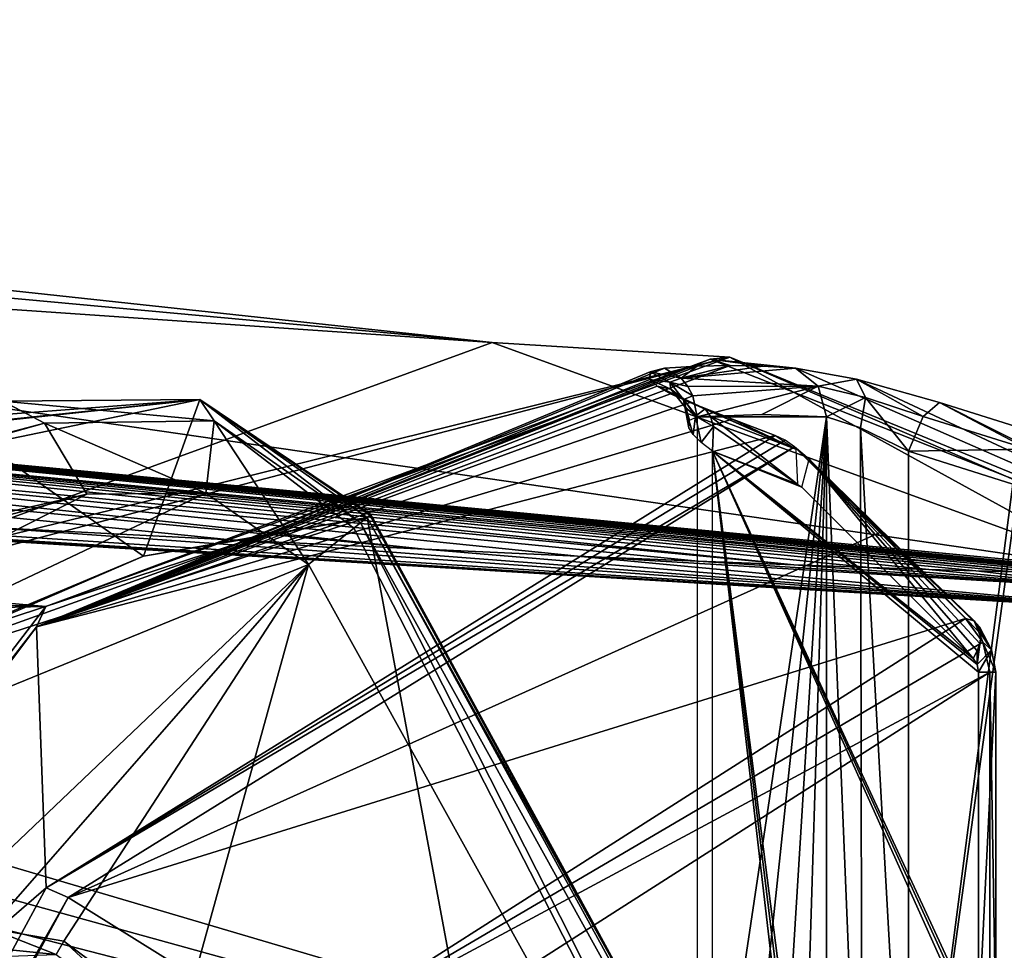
# Model space of a CAD drawing. Header units: millimetres. Extents: x -4274 to 4951, y -4805 to 4805.
# Tile 224 of 225: x 2897 to 3635, y 2198 to 2897. Entities that reach past the tile are written whole.
import ezdxf

# ---------------------------------------------------------------- set-up
doc = ezdxf.new("R2010")
doc.units = ezdxf.units.MM
doc.header["$LTSCALE"] = 41.718519
for name, color, linetype in [('1006', 7, 'CONTINUOUS'), ('1008', 7, 'CONTINUOUS'), ('37', 7, 'CONTINUOUS'), ('40', 7, 'CONTINUOUS'), ('502', 7, 'CONTINUOUS'), ('57', 7, 'CONTINUOUS'), ('60', 7, 'CONTINUOUS'), ('606', 7, 'CONTINUOUS'), ('62', 7, 'CONTINUOUS'), ('63', 7, 'CONTINUOUS'), ('638', 7, 'CONTINUOUS'), ('639', 7, 'CONTINUOUS'), ('64', 7, 'CONTINUOUS'), ('644', 7, 'CONTINUOUS'), ('680', 7, 'CONTINUOUS'), ('70', 7, 'CONTINUOUS'), ('727', 7, 'CONTINUOUS'), ('728', 7, 'CONTINUOUS'), ('730', 7, 'CONTINUOUS'), ('74', 7, 'CONTINUOUS'), ('787', 7, 'CONTINUOUS'), ('796', 7, 'CONTINUOUS'), ('804', 7, 'CONTINUOUS'), ('822', 7, 'CONTINUOUS'), ('856', 7, 'CONTINUOUS'), ('877', 7, 'CONTINUOUS'), ('900', 7, 'CONTINUOUS'), ('91', 7, 'CONTINUOUS'), ('941', 7, 'CONTINUOUS'), ('943', 7, 'CONTINUOUS'), ('976', 7, 'CONTINUOUS'), ('985', 7, 'CONTINUOUS')]:
    doc.layers.add(name, color=color, linetype=linetype)

msp = doc.modelspace()

# ---------------------------------------------------------------- linework, layer by layer
at = {"layer": '1006', "linetype": 'Continuous'}
for points in [[(3477.89, 2576.2, 652.21), (3542.07, 2511.85, 706.37), (3612.69, 2445.61, 750.67), (3477.89, 2576.2, 652.21)], [(3489.05, 2566.89, 627.82), (3477.89, 2576.2, 652.21), (3616.71, 2441.08, 740.45), (3489.05, 2566.89, 627.82)], [(3616.71, 2441.08, 740.45), (3477.89, 2576.2, 652.21), (3612.69, 2445.61, 750.67), (3616.71, 2441.08, 740.45)], [(3483.58, 2545.97, 609.43), (3489.05, 2566.89, 627.82), (3612.15, 2417.18, 717.31), (3483.58, 2545.97, 609.43)], [(3612.15, 2417.18, 717.31), (3489.05, 2566.89, 627.82), (3615.14, 2423.02, 720.76), (3612.15, 2417.18, 717.31)], [(3615.14, 2423.02, 720.76), (3489.05, 2566.89, 627.82), (3617.1, 2428.62, 725.18), (3615.14, 2423.02, 720.76)], [(3617.1, 2428.62, 725.18), (3489.05, 2566.89, 627.82), (3617.94, 2435.48, 732.34), (3617.1, 2428.62, 725.18)], [(3617.94, 2435.48, 732.34), (3489.05, 2566.89, 627.82), (3616.71, 2441.08, 740.45), (3617.94, 2435.48, 732.34)], [(3542.07, 2511.85, 706.37), (3606.21, 2447.37, 760.51), (3612.69, 2445.61, 750.67), (3542.07, 2511.85, 706.37)]]:
    msp.add_3dface(points, dxfattribs=at)
at = {"layer": '1008', "linetype": 'Continuous'}
for points in [[(3477.89, 2576.2, 652.21), (2932.98, 2237.91, 1596.02), (3542.07, 2511.85, 706.37), (3477.89, 2576.2, 652.21)], [(3542.07, 2511.85, 706.37), (2932.98, 2237.91, 1596.02), (3606.21, 2447.37, 760.51), (3542.07, 2511.85, 706.37)], [(3606.21, 2447.37, 760.51), (2932.98, 2237.91, 1596.02), (3107.57, 2128.97, 1624.19), (3606.21, 2447.37, 760.51)], [(2932.98, 2237.91, 1596.02), (2514.04, 1463.24, 2321.64), (3107.57, 2128.97, 1624.19), (2932.98, 2237.91, 1596.02)]]:
    msp.add_3dface(points, dxfattribs=at)
at = {"layer": '37', "linetype": 'Continuous'}
msp.add_3dface([(3402.33, 1277.56, -11095.23), (2736.11, -2392.06, -11095.23), (2736.11, 2392.06, -11095.23), (3402.33, 1277.56, -11095.23)], dxfattribs=at)
at = {"layer": '40', "linetype": 'Continuous'}
for points in [[(3402.33, 1277.56, -11095.23), (2736.11, 2392.06, -11095.23), (3402.36, 1277.57, -10993.63), (3402.33, 1277.56, -11095.23)], [(2736.11, 2392.06, -11095.23), (2736.11, 2392.06, -10993.63), (3402.36, 1277.57, -10993.63), (2736.11, 2392.06, -11095.23)]]:
    msp.add_3dface(points, dxfattribs=at)
at = {"layer": '502', "linetype": 'Continuous'}
for points in [[(3453.54, 2600.55, 404.62), (3405, 2598.74, 488.69), (3502.07, 2598.74, 320.55), (3453.54, 2600.55, 404.62)], [(3405, 1948.46, 488.69), (3433.51, 1950.46, 439.32), (3502.07, 2598.74, 320.55), (3405, 1948.46, 488.69)], [(3405, 2598.74, 488.69), (3405, 1948.46, 488.69), (3502.07, 2598.74, 320.55), (3405, 2598.74, 488.69)], [(3433.51, 1950.46, 439.32), (3462.03, 1950.8, 389.91), (3502.07, 2598.74, 320.55), (3433.51, 1950.46, 439.32)], [(3462.03, 1950.8, 389.91), (3482.06, 1950.04, 355.22), (3502.07, 2598.74, 320.55), (3462.03, 1950.8, 389.91)], [(3482.06, 1950.04, 355.22), (3502.07, 1948.46, 320.55), (3502.07, 2598.74, 320.55), (3482.06, 1950.04, 355.22)]]:
    msp.add_3dface(points, dxfattribs=at)
at = {"layer": '57', "linetype": 'Continuous'}
for points in [[(2726.7, 2579.8, -9914.8), (2722.1, 2578.37, -9914.13), (3031.74, 2611.8, -9402.14), (2726.7, 2579.8, -9914.8)], [(2722.1, 2578.37, -9914.13), (2803.15, 2594.13, -9635.45), (3031.74, 2611.8, -9402.14), (2722.1, 2578.37, -9914.13)], [(2726.7, 2579.8, -9914.8), (3031.74, 2611.8, -9402.14), (2869.84, 2578.11, -9954.17), (2726.7, 2579.8, -9914.8)], [(2803.15, 2594.13, -9635.45), (2883.86, 2610.5, -9354.75), (3031.74, 2611.8, -9402.14), (2803.15, 2594.13, -9635.45)], [(2869.84, 2578.11, -9954.17), (3031.74, 2611.8, -9402.14), (2989.56, 2493.98, -9979.87), (2869.84, 2578.11, -9954.17)], [(3031.74, 2611.8, -9402.14), (3157.33, 2523.23, -9425.82), (2989.56, 2493.98, -9979.87), (3031.74, 2611.8, -9402.14)], [(2989.56, 2493.98, -9979.87), (3157.33, 2523.23, -9425.82), (3073.39, 2508.2, -9704.77), (2989.56, 2493.98, -9979.87)]]:
    msp.add_3dface(points, dxfattribs=at)
at = {"layer": '60', "linetype": 'Continuous'}
for points in [[(3031.74, 2611.8, -9402.14), (2883.86, 2610.5, -9354.75), (3042.45, 2595.64, -9339.51), (3031.74, 2611.8, -9402.14)], [(2883.86, 2610.5, -9354.75), (2915.16, 2594.05, -9295.45), (3042.45, 2595.64, -9339.51), (2883.86, 2610.5, -9354.75)], [(3157.33, 2523.23, -9425.82), (3031.74, 2611.8, -9402.14), (3159.36, 2524.85, -9412.77), (3157.33, 2523.23, -9425.82)], [(3031.74, 2611.8, -9402.14), (3160.03, 2525.39, -9399.52), (3159.36, 2524.85, -9412.77), (3031.74, 2611.8, -9402.14)], [(3160.03, 2525.39, -9399.52), (3031.74, 2611.8, -9402.14), (3152.29, 2519.2, -9355.75), (3160.03, 2525.39, -9399.52)], [(3152.29, 2519.2, -9355.75), (3031.74, 2611.8, -9402.14), (3042.45, 2595.64, -9339.51), (3152.29, 2519.2, -9355.75)], [(2915.16, 2594.05, -9295.45), (3036.17, 2541.45, -9295.34), (3042.45, 2595.64, -9339.51), (2915.16, 2594.05, -9295.45)], [(2946.93, 2540.75, -9265.17), (3036.17, 2541.45, -9295.34), (2915.16, 2594.05, -9295.45), (2946.93, 2540.75, -9265.17)], [(3036.17, 2541.45, -9295.34), (3113.16, 2487.93, -9306.83), (3042.45, 2595.64, -9339.51), (3036.17, 2541.45, -9295.34)], [(3113.16, 2487.93, -9306.83), (3147.3, 2515.21, -9344.32), (3042.45, 2595.64, -9339.51), (3113.16, 2487.93, -9306.83)], [(3147.3, 2515.21, -9344.32), (3152.29, 2519.2, -9355.75), (3042.45, 2595.64, -9339.51), (3147.3, 2515.21, -9344.32)]]:
    msp.add_3dface(points, dxfattribs=at)
at = {"layer": '606', "linetype": 'Continuous'}
for points in [[(3502.07, 2598.74, 320.55), (3502.07, 1948.46, 320.55), (3528.68, 1945.87, 298.22), (3502.07, 2598.74, 320.55)], [(3502.07, 2598.74, 320.55), (3528.68, 1945.87, 298.22), (3527.52, 2590.54, 298.66), (3502.07, 2598.74, 320.55)], [(3528.68, 1945.87, 298.22), (3563.44, 1945.98, 298.22), (3527.52, 2590.54, 298.66), (3528.68, 1945.87, 298.22)], [(3527.52, 2590.54, 298.66), (3563.44, 1945.98, 298.22), (3563.44, 2572.87, 298.22), (3527.52, 2590.54, 298.66)]]:
    msp.add_3dface(points, dxfattribs=at)
at = {"layer": '62', "linetype": 'Continuous'}
for points in [[(1639.68, 2190.89, -8846.22), (1732.37, 1923.25, -8804.11), (2946.93, 2540.75, -9265.17), (1639.68, 2190.89, -8846.22)], [(2946.93, 2540.75, -9265.17), (1732.37, 1923.25, -8804.11), (3036.17, 2541.45, -9295.34), (2946.93, 2540.75, -9265.17)], [(3036.17, 2541.45, -9295.34), (1732.37, 1923.25, -8804.11), (3113.16, 2487.93, -9306.83), (3036.17, 2541.45, -9295.34)], [(1732.37, 1923.25, -8804.11), (2817.05, 2205.68, -9135.03), (3113.16, 2487.93, -9306.83), (1732.37, 1923.25, -8804.11)], [(2817.05, 2205.68, -9135.03), (2874.11, 2214.5, -9155.15), (3113.16, 2487.93, -9306.83), (2817.05, 2205.68, -9135.03)], [(2874.11, 2214.5, -9155.15), (2929.64, 2204.98, -9170.67), (3113.16, 2487.93, -9306.83), (2874.11, 2214.5, -9155.15)], [(2929.64, 2204.98, -9170.67), (3016.98, 2139.77, -9183.77), (3113.16, 2487.93, -9306.83), (2929.64, 2204.98, -9170.67)], [(3113.16, 2487.93, -9306.83), (3016.98, 2139.77, -9183.77), (3760.35, 1319.59, -9306.83), (3113.16, 2487.93, -9306.83)]]:
    msp.add_3dface(points, dxfattribs=at)
at = {"layer": '63', "linetype": 'Continuous'}
for points in [[(2883.86, 2610.5, -9354.75), (1970.64, 2344.73, -9031.58), (2915.16, 2594.05, -9295.45), (2883.86, 2610.5, -9354.75)], [(2915.16, 2594.05, -9295.45), (1970.64, 2344.73, -9031.58), (1799.87, 2280.49, -8919.1), (2915.16, 2594.05, -9295.45)], [(2946.93, 2540.75, -9265.17), (2915.16, 2594.05, -9295.45), (1799.87, 2280.49, -8919.1), (2946.93, 2540.75, -9265.17)], [(1639.68, 2190.89, -8846.22), (2946.93, 2540.75, -9265.17), (1799.87, 2280.49, -8919.1), (1639.68, 2190.89, -8846.22)]]:
    msp.add_3dface(points, dxfattribs=at)
at = {"layer": '638', "linetype": 'Continuous'}
for points in [[(3405.02, 2636.72, 433.46), (3380.41, 2635.34, 476.07), (3392.91, 2627.67, 482.96), (3405.02, 2636.72, 433.46)], [(3454.25, 2636.72, 348.19), (3429.63, 2637.18, 390.82), (3392.91, 2627.67, 482.96), (3454.25, 2636.72, 348.19)], [(3429.63, 2637.18, 390.82), (3405.02, 2636.72, 433.46), (3392.91, 2627.67, 482.96), (3429.63, 2637.18, 390.82)], [(3478.85, 2635.34, 305.57), (3454.25, 2636.72, 348.19), (3392.91, 2627.67, 482.96), (3478.85, 2635.34, 305.57)], [(3495.86, 2621.65, 315.98), (3478.85, 2635.34, 305.57), (3392.91, 2627.67, 482.96), (3495.86, 2621.65, 315.98)], [(3397.97, 2621.58, 485.62), (3495.86, 2621.65, 315.98), (3392.91, 2627.67, 482.96), (3397.97, 2621.58, 485.62)], [(3401.73, 2614.53, 487.49), (3495.86, 2621.65, 315.98), (3397.97, 2621.58, 485.62), (3401.73, 2614.53, 487.49)], [(3405, 2598.74, 488.69), (3495.86, 2621.65, 315.98), (3401.73, 2614.53, 487.49), (3405, 2598.74, 488.69)], [(3405, 2598.74, 488.69), (3453.54, 2600.55, 404.62), (3495.86, 2621.65, 315.98), (3405, 2598.74, 488.69)], [(3453.54, 2600.55, 404.62), (3502.07, 2598.74, 320.55), (3495.86, 2621.65, 315.98), (3453.54, 2600.55, 404.62)]]:
    msp.add_3dface(points, dxfattribs=at)
at = {"layer": '639', "linetype": 'Continuous'}
for points in [[(3563.44, 2572.87, 298.22), (3563.44, 1945.98, 298.22), (3641.93, 2548.14, 326.78), (3563.44, 2572.87, 298.22)], [(3641.93, 2548.14, 326.78), (3563.44, 1945.98, 298.22), (3645.93, 2545.97, 328.24), (3641.93, 2548.14, 326.78)], [(3645.93, 2545.97, 328.24), (3563.44, 1945.98, 298.22), (3803.64, 2417.18, 385.64), (3645.93, 2545.97, 328.24)], [(3803.64, 2417.18, 385.64), (3563.44, 1945.98, 298.22), (3807.17, 2412.64, 386.93), (3803.64, 2417.18, 385.64)], [(3563.44, 1945.98, 298.22), (3808.42, 2406.95, 387.38), (3807.17, 2412.64, 386.93), (3563.44, 1945.98, 298.22)], [(3808.42, 2406.95, 387.38), (3563.44, 1945.98, 298.22), (3808.42, 2141.35, 387.38), (3808.42, 2406.95, 387.38)]]:
    msp.add_3dface(points, dxfattribs=at)
at = {"layer": '64', "linetype": 'Continuous'}
for points in [[(2869.84, 2578.11, -9954.17), (2989.56, 2493.98, -9979.87), (2726.55, 2383.7, -10993.63), (2869.84, 2578.11, -9954.17)], [(2989.56, 2493.98, -9979.87), (2857.78, 2437.3, -10492.2), (2726.55, 2383.7, -10993.63), (2989.56, 2493.98, -9979.87)]]:
    msp.add_3dface(points, dxfattribs=at)
at = {"layer": '644', "linetype": 'Continuous'}
for points in [[(3653.16, 2574.3, 318.62), (3586.88, 2609.4, 265.4), (3574.62, 2599, 290.09), (3653.16, 2574.3, 318.62)], [(3665.48, 2584.65, 293.76), (3586.88, 2609.4, 265.4), (3653.16, 2574.3, 318.62), (3665.48, 2584.65, 293.76)], [(3563.44, 2572.87, 298.22), (3653.16, 2574.3, 318.62), (3574.62, 2599, 290.09), (3563.44, 2572.87, 298.22)], [(3563.44, 2572.87, 298.22), (3641.93, 2548.14, 326.78), (3653.16, 2574.3, 318.62), (3563.44, 2572.87, 298.22)]]:
    msp.add_3dface(points, dxfattribs=at)
at = {"layer": '680', "linetype": 'Continuous'}
for points in [[(3524.49, 2626.89, 266.31), (3478.85, 2635.34, 305.57), (3495.86, 2621.65, 315.98), (3524.49, 2626.89, 266.31)], [(3524.49, 2626.89, 266.31), (3495.86, 2621.65, 315.98), (3531.19, 2613.29, 287.88), (3524.49, 2626.89, 266.31)], [(3586.88, 2609.4, 265.4), (3524.49, 2626.89, 266.31), (3574.62, 2599, 290.09), (3586.88, 2609.4, 265.4)], [(3574.62, 2599, 290.09), (3524.49, 2626.89, 266.31), (3531.19, 2613.29, 287.88), (3574.62, 2599, 290.09)], [(3495.86, 2621.65, 315.98), (3502.07, 2598.74, 320.55), (3531.19, 2613.29, 287.88), (3495.86, 2621.65, 315.98)], [(3502.07, 2598.74, 320.55), (3527.52, 2590.54, 298.66), (3531.19, 2613.29, 287.88), (3502.07, 2598.74, 320.55)], [(3527.52, 2590.54, 298.66), (3563.44, 2572.87, 298.22), (3531.19, 2613.29, 287.88), (3527.52, 2590.54, 298.66)], [(3563.44, 2572.87, 298.22), (3574.62, 2599, 290.09), (3531.19, 2613.29, 287.88), (3563.44, 2572.87, 298.22)]]:
    msp.add_3dface(points, dxfattribs=at)
at = {"layer": '70', "linetype": 'Continuous'}
for points in [[(3808.13, 1334.73, -9355.77), (3160.03, 2525.39, -9399.52), (3152.29, 2519.2, -9355.75), (3808.13, 1334.73, -9355.77)], [(3157.33, 2523.23, -9425.82), (3159.36, 2524.85, -9412.77), (3808.13, 1334.73, -9355.77), (3157.33, 2523.23, -9425.82)], [(3814.21, 1336.86, -9425.82), (3157.33, 2523.23, -9425.82), (3808.13, 1334.73, -9355.77), (3814.21, 1336.86, -9425.82)], [(3159.36, 2524.85, -9412.77), (3160.03, 2525.39, -9399.52), (3808.13, 1334.73, -9355.77), (3159.36, 2524.85, -9412.77)], [(3113.16, 2487.93, -9306.83), (3760.35, 1319.59, -9306.83), (3147.3, 2515.21, -9344.32), (3113.16, 2487.93, -9306.83)], [(3760.35, 1319.59, -9306.83), (3152.29, 2519.2, -9355.75), (3147.3, 2515.21, -9344.32), (3760.35, 1319.59, -9306.83)], [(3760.35, 1319.59, -9306.83), (3808.13, 1334.73, -9355.77), (3152.29, 2519.2, -9355.75), (3760.35, 1319.59, -9306.83)]]:
    msp.add_3dface(points, dxfattribs=at)
at = {"layer": '727', "linetype": 'Continuous'}
for points in [[(3414.79, 2642.09, 382.25), (2916.16, 2456.33, 1223.98), (2909.25, 2440.97, 1257.88), (3414.79, 2642.09, 382.25)], [(3429.42, 2643.53, 334.98), (2916.16, 2456.33, 1223.98), (3414.79, 2642.09, 382.25), (3429.42, 2643.53, 334.98)], [(3918.59, 2442.41, -490.36), (3429.42, 2643.53, 334.98), (3414.79, 2642.09, 382.25), (3918.59, 2442.41, -490.36)], [(3927.86, 2428.63, -528.35), (3429.42, 2643.53, 334.98), (3918.59, 2442.41, -490.36), (3927.86, 2428.63, -528.35)], [(2916.16, 2456.33, 1223.98), (2479.08, 1886.55, 1981.02), (2909.25, 2440.97, 1257.88), (2916.16, 2456.33, 1223.98)], [(2909.25, 2440.97, 1257.88), (2479.08, 1886.55, 1981.02), (2480.67, 1868.24, 2000.2), (2909.25, 2440.97, 1257.88)]]:
    msp.add_3dface(points, dxfattribs=at)
at = {"layer": '728', "linetype": 'Continuous'}
for points in [[(3369.72, 2632.46, 505.39), (3369.47, 2626.75, 535.66), (3384.42, 2624.69, 507.57), (3369.72, 2632.46, 505.39)], [(3380.41, 2635.34, 476.07), (3369.72, 2632.46, 505.39), (3392.91, 2627.67, 482.96), (3380.41, 2635.34, 476.07)], [(3392.91, 2627.67, 482.96), (3369.72, 2632.46, 505.39), (3384.42, 2624.69, 507.57), (3392.91, 2627.67, 482.96)], [(3369.47, 2626.75, 535.66), (3374.9, 2621.7, 555.29), (3385.27, 2619.38, 532.42), (3369.47, 2626.75, 535.66)], [(3369.47, 2626.75, 535.66), (3385.27, 2619.38, 532.42), (3384.42, 2624.69, 507.57), (3369.47, 2626.75, 535.66)], [(3397.97, 2621.58, 485.62), (3392.91, 2627.67, 482.96), (3384.42, 2624.69, 507.57), (3397.97, 2621.58, 485.62)], [(3401.73, 2614.53, 487.49), (3397.97, 2621.58, 485.62), (3384.42, 2624.69, 507.57), (3401.73, 2614.53, 487.49)], [(3394.77, 2611.66, 507.48), (3401.73, 2614.53, 487.49), (3384.42, 2624.69, 507.57), (3394.77, 2611.66, 507.48)], [(3385.27, 2619.38, 532.42), (3394.77, 2611.66, 507.48), (3384.42, 2624.69, 507.57), (3385.27, 2619.38, 532.42)], [(3374.9, 2621.7, 555.29), (3384.95, 2615.88, 573.4), (3394.48, 2612.45, 555.28), (3374.9, 2621.7, 555.29)], [(3374.9, 2621.7, 555.29), (3394.48, 2612.45, 555.28), (3385.27, 2619.38, 532.42), (3374.9, 2621.7, 555.29)], [(3384.95, 2615.88, 573.4), (3399.63, 2609.4, 589.71), (3394.48, 2612.45, 555.28), (3384.95, 2615.88, 573.4)], [(3395.72, 2606.23, 527.89), (3394.77, 2611.66, 507.48), (3385.27, 2619.38, 532.42), (3395.72, 2606.23, 527.89)], [(3394.48, 2612.45, 555.28), (3395.72, 2606.23, 527.89), (3385.27, 2619.38, 532.42), (3394.48, 2612.45, 555.28)], [(3399.63, 2609.4, 589.71), (3411.02, 2604.76, 574.01), (3394.48, 2612.45, 555.28), (3399.63, 2609.4, 589.71)], [(3403.72, 2599.14, 546.26), (3395.72, 2606.23, 527.89), (3394.48, 2612.45, 555.28), (3403.72, 2599.14, 546.26)], [(3411.02, 2604.76, 574.01), (3403.72, 2599.14, 546.26), (3394.48, 2612.45, 555.28), (3411.02, 2604.76, 574.01)], [(3405, 2598.74, 488.69), (3401.73, 2614.53, 487.49), (3394.77, 2611.66, 507.48), (3405, 2598.74, 488.69)], [(3405, 2598.74, 488.69), (3394.77, 2611.66, 507.48), (3399.24, 2596.2, 503.91), (3405, 2598.74, 488.69)], [(3394.77, 2611.66, 507.48), (3395.72, 2606.23, 527.89), (3398.75, 2590.52, 521.61), (3394.77, 2611.66, 507.48)], [(3399.24, 2596.2, 503.91), (3394.77, 2611.66, 507.48), (3398.75, 2590.52, 521.61), (3399.24, 2596.2, 503.91)], [(3395.72, 2606.23, 527.89), (3403.72, 2599.14, 546.26), (3402.03, 2585.32, 533.32), (3395.72, 2606.23, 527.89)], [(3398.75, 2590.52, 521.61), (3395.72, 2606.23, 527.89), (3402.03, 2585.32, 533.32), (3398.75, 2590.52, 521.61)], [(3414.9, 2598.96, 566.72), (3403.72, 2599.14, 546.26), (3411.02, 2604.76, 574.01), (3414.9, 2598.96, 566.72)], [(3402.03, 2585.32, 533.32), (3403.72, 2599.14, 546.26), (3408.05, 2579.32, 544.06), (3402.03, 2585.32, 533.32)], [(3403.72, 2599.14, 546.26), (3417.16, 2591.35, 560.52), (3408.05, 2579.32, 544.06), (3403.72, 2599.14, 546.26)], [(3417.16, 2591.35, 560.52), (3403.72, 2599.14, 546.26), (3414.9, 2598.96, 566.72), (3417.16, 2591.35, 560.52)], [(3417.16, 2591.35, 560.52), (3416.34, 2572.87, 553.01), (3408.05, 2579.32, 544.06), (3417.16, 2591.35, 560.52)]]:
    msp.add_3dface(points, dxfattribs=at)
at = {"layer": '730', "linetype": 'Continuous'}
for points in [[(3414.79, 2642.09, 382.25), (2909.25, 2440.97, 1257.88), (3429.63, 2637.18, 390.82), (3414.79, 2642.09, 382.25)], [(3918.59, 2442.41, -490.36), (3414.79, 2642.09, 382.25), (3478.85, 2635.34, 305.57), (3918.59, 2442.41, -490.36)], [(3478.85, 2635.34, 305.57), (3414.79, 2642.09, 382.25), (3454.25, 2636.72, 348.19), (3478.85, 2635.34, 305.57)], [(3454.25, 2636.72, 348.19), (3414.79, 2642.09, 382.25), (3429.63, 2637.18, 390.82), (3454.25, 2636.72, 348.19)], [(3429.63, 2637.18, 390.82), (2909.25, 2440.97, 1257.88), (3405.02, 2636.72, 433.46), (3429.63, 2637.18, 390.82)], [(3405.02, 2636.72, 433.46), (2909.25, 2440.97, 1257.88), (3380.41, 2635.34, 476.07), (3405.02, 2636.72, 433.46)], [(3380.41, 2635.34, 476.07), (2909.25, 2440.97, 1257.88), (3369.72, 2632.46, 505.39), (3380.41, 2635.34, 476.07)], [(3369.72, 2632.46, 505.39), (2909.25, 2440.97, 1257.88), (3369.47, 2626.75, 535.66), (3369.72, 2632.46, 505.39)], [(3524.49, 2626.89, 266.31), (3918.59, 2442.41, -490.36), (3478.85, 2635.34, 305.57), (3524.49, 2626.89, 266.31)], [(3369.47, 2626.75, 535.66), (2909.25, 2440.97, 1257.88), (3374.9, 2621.7, 555.29), (3369.47, 2626.75, 535.66)], [(3586.88, 2609.4, 265.4), (3918.59, 2442.41, -490.36), (3524.49, 2626.89, 266.31), (3586.88, 2609.4, 265.4)], [(3374.9, 2621.7, 555.29), (2909.25, 2440.97, 1257.88), (3384.95, 2615.88, 573.4), (3374.9, 2621.7, 555.29)], [(3384.95, 2615.88, 573.4), (2909.25, 2440.97, 1257.88), (3399.63, 2609.4, 589.71), (3384.95, 2615.88, 573.4)], [(3399.63, 2609.4, 589.71), (2909.25, 2440.97, 1257.88), (3431.51, 2597.05, 616.61), (3399.63, 2609.4, 589.71)], [(3665.48, 2584.65, 293.76), (3918.59, 2442.41, -490.36), (3586.88, 2609.4, 265.4), (3665.48, 2584.65, 293.76)], [(3431.51, 2597.05, 616.61), (2909.25, 2440.97, 1257.88), (3463.5, 2584.65, 643.6), (3431.51, 2597.05, 616.61)], [(3463.5, 2584.65, 643.6), (2909.25, 2440.97, 1257.88), (2916.36, 2245.2, 1591.28), (3463.5, 2584.65, 643.6)], [(2909.25, 2440.97, 1257.88), (2480.67, 1868.24, 2000.2), (2916.36, 2245.2, 1591.28), (2909.25, 2440.97, 1257.88)], [(2916.36, 2245.2, 1591.28), (2480.67, 1868.24, 2000.2), (2495.8, 1467.25, 2319.71), (2916.36, 2245.2, 1591.28)]]:
    msp.add_3dface(points, dxfattribs=at)
at = {"layer": '74', "linetype": 'Continuous'}
for points in [[(3073.39, 2508.2, -9704.77), (3157.33, 2523.23, -9425.82), (2726.55, 2383.7, -10993.63), (3073.39, 2508.2, -9704.77)], [(2726.55, 2383.7, -10993.63), (3157.33, 2523.23, -9425.82), (3390.47, 1273.1, -10993.63), (2726.55, 2383.7, -10993.63)], [(3157.33, 2523.23, -9425.82), (3814.21, 1336.86, -9425.82), (3390.47, 1273.1, -10993.63), (3157.33, 2523.23, -9425.82)], [(2857.78, 2437.3, -10492.2), (3073.39, 2508.2, -9704.77), (2726.55, 2383.7, -10993.63), (2857.78, 2437.3, -10492.2)], [(2989.56, 2493.98, -9979.87), (3073.39, 2508.2, -9704.77), (2857.78, 2437.3, -10492.2), (2989.56, 2493.98, -9979.87)]]:
    msp.add_3dface(points, dxfattribs=at)
at = {"layer": '787', "linetype": 'Continuous'}
for points in [[(2783.07, 2483.76, 1099.44), (3429.42, 2643.53, 334.98), (3251.2, 2654.61, 287.82), (2783.07, 2483.76, 1099.44)], [(3251.2, 2654.61, 287.82), (3429.42, 2643.53, 334.98), (3719.77, 2483.81, -523.53), (3251.2, 2654.61, 287.82)], [(3429.42, 2643.53, 334.98), (2764.4, 2469.62, 1130.98), (2916.16, 2456.33, 1223.98), (3429.42, 2643.53, 334.98)], [(2764.4, 2469.62, 1130.98), (3429.42, 2643.53, 334.98), (2783.07, 2483.76, 1099.44), (2764.4, 2469.62, 1130.98)], [(3429.42, 2643.53, 334.98), (3927.86, 2428.63, -528.35), (3719.77, 2483.81, -523.53), (3429.42, 2643.53, 334.98)], [(2764.4, 2469.62, 1130.98), (2753.81, 2461.17, 1149.31), (2916.16, 2456.33, 1223.98), (2764.4, 2469.62, 1130.98)], [(2753.81, 2461.17, 1149.31), (2743.27, 2452.54, 1167.58), (2916.16, 2456.33, 1223.98), (2753.81, 2461.17, 1149.31)], [(2916.16, 2456.33, 1223.98), (2743.27, 2452.54, 1167.58), (2479.08, 1886.55, 1981.02), (2916.16, 2456.33, 1223.98)]]:
    msp.add_3dface(points, dxfattribs=at)
at = {"layer": '796', "linetype": 'Continuous'}
for points in [[(3463.5, 2584.65, 643.6), (2916.36, 2245.2, 1591.28), (3471.01, 2581.2, 648.15), (3463.5, 2584.65, 643.6)], [(2916.36, 2245.2, 1591.28), (3477.89, 2576.2, 652.21), (3471.01, 2581.2, 648.15), (2916.36, 2245.2, 1591.28)], [(2916.36, 2245.2, 1591.28), (2932.98, 2237.91, 1596.02), (3477.89, 2576.2, 652.21), (2916.36, 2245.2, 1591.28)], [(2916.36, 2245.2, 1591.28), (2495.8, 1467.25, 2319.71), (2932.98, 2237.91, 1596.02), (2916.36, 2245.2, 1591.28)], [(2932.98, 2237.91, 1596.02), (2495.8, 1467.25, 2319.71), (2504.94, 1465.69, 2321.42), (2932.98, 2237.91, 1596.02)], [(2514.04, 1463.24, 2321.64), (2932.98, 2237.91, 1596.02), (2504.94, 1465.69, 2321.42), (2514.04, 1463.24, 2321.64)]]:
    msp.add_3dface(points, dxfattribs=at)
at = {"layer": '804', "linetype": 'Continuous'}
for points in [[(3483.58, 2545.97, 609.43), (3612.15, 2417.18, 717.31), (3416.34, 2572.87, 553.01), (3483.58, 2545.97, 609.43)], [(3612.15, 2417.18, 717.31), (3615.02, 2412.67, 719.72), (3416.34, 2572.87, 553.01), (3612.15, 2417.18, 717.31)], [(3615.02, 2412.67, 719.72), (3616.05, 2406.95, 720.58), (3416.34, 2572.87, 553.01), (3615.02, 2412.67, 719.72)], [(3616.05, 2406.95, 720.58), (3616.05, 2141.35, 720.58), (3416.34, 2572.87, 553.01), (3616.05, 2406.95, 720.58)], [(3616.05, 2141.35, 720.58), (3615.47, 2137.03, 720.09), (3416.34, 2572.87, 553.01), (3616.05, 2141.35, 720.58)], [(3615.47, 2137.03, 720.09), (3613.75, 2133.21, 718.65), (3416.34, 2572.87, 553.01), (3615.47, 2137.03, 720.09)], [(3613.75, 2133.21, 718.65), (3495.87, 1953.66, 619.74), (3416.34, 2572.87, 553.01), (3613.75, 2133.21, 718.65)], [(3495.87, 1953.66, 619.74), (3492.74, 1950.51, 617.11), (3416.34, 2572.87, 553.01), (3495.87, 1953.66, 619.74)], [(3492.74, 1950.51, 617.11), (3488.81, 1949.26, 613.81), (3416.34, 2572.87, 553.01), (3492.74, 1950.51, 617.11)], [(3488.81, 1949.26, 613.81), (3416.34, 1945.98, 553.01), (3416.34, 2572.87, 553.01), (3488.81, 1949.26, 613.81)], [(3483.58, 2545.97, 609.43), (3416.34, 2572.87, 553.01), (3480.32, 2548.14, 606.69), (3483.58, 2545.97, 609.43)]]:
    msp.add_3dface(points, dxfattribs=at)
at = {"layer": '822', "linetype": 'Continuous'}
for points in [[(704.76, 2829.71, -466.19), (3251.2, 2654.61, 287.82), (1007.76, 2896.86, -991.01), (704.76, 2829.71, -466.19)], [(1007.76, 2896.86, -991.01), (3251.2, 2654.61, 287.82), (1318.04, 2832.73, -1528.44), (1007.76, 2896.86, -991.01)], [(3251.2, 2654.61, 287.82), (3719.77, 2483.81, -523.53), (1318.04, 2832.73, -1528.44), (3251.2, 2654.61, 287.82)], [(3719.77, 2483.81, -523.53), (2808.49, 2570.94, -1115.42), (1318.04, 2832.73, -1528.44), (3719.77, 2483.81, -523.53)], [(2783.07, 2483.76, 1099.44), (3251.2, 2654.61, 287.82), (704.76, 2829.71, -466.19), (2783.07, 2483.76, 1099.44)]]:
    msp.add_3dface(points, dxfattribs=at)
at = {"layer": '856', "linetype": 'Continuous'}
for points in [[(3606.21, 2447.37, 760.51), (3107.57, 2128.97, 1624.19), (3619.3, 2429.46, 767.36), (3606.21, 2447.37, 760.51)], [(3107.57, 2128.97, 1624.19), (3624.55, 2406.95, 768.82), (3619.3, 2429.46, 767.36), (3107.57, 2128.97, 1624.19)], [(3624.55, 2406.95, 768.82), (3107.57, 2128.97, 1624.19), (3135.03, 2093.92, 1616.68), (3624.55, 2406.95, 768.82)]]:
    msp.add_3dface(points, dxfattribs=at)
at = {"layer": '877', "linetype": 'Continuous'}
for points in [[(3717.84, 2482.55, -529.18), (3712.21, 2482.11, -535.2), (1897.47, 2658.06, -1707.16), (3717.84, 2482.55, -529.18)], [(3717.84, 2482.55, -529.18), (1897.47, 2658.06, -1707.16), (2808.49, 2570.94, -1115.42), (3717.84, 2482.55, -529.18)], [(3712.21, 2482.11, -535.2), (3704.41, 2481.85, -542.38), (1897.47, 2658.06, -1707.16), (3712.21, 2482.11, -535.2)], [(3704.41, 2481.85, -542.38), (3694.12, 2481.73, -551.1), (1897.47, 2658.06, -1707.16), (3704.41, 2481.85, -542.38)], [(3694.12, 2481.73, -551.1), (3680.77, 2481.74, -561.81), (1897.47, 2658.06, -1707.16), (3694.12, 2481.73, -551.1)], [(3680.77, 2481.74, -561.81), (3663.65, 2481.93, -575), (1897.47, 2658.06, -1707.16), (3680.77, 2481.74, -561.81)], [(3663.65, 2481.93, -575), (1903.76, 2649.9, -1718.05), (1897.47, 2658.06, -1707.16), (3663.65, 2481.93, -575)], [(3663.65, 2481.93, -575), (3641.79, 2482.32, -591.31), (1903.76, 2649.9, -1718.05), (3663.65, 2481.93, -575)], [(3641.79, 2482.32, -591.31), (3613.99, 2482.98, -611.51), (1903.76, 2649.9, -1718.05), (3641.79, 2482.32, -591.31)], [(3613.99, 2482.98, -611.51), (3578.71, 2483.99, -636.58), (1903.76, 2649.9, -1718.05), (3613.99, 2482.98, -611.51)], [(3578.71, 2483.99, -636.58), (3534, 2485.45, -667.74), (1903.76, 2649.9, -1718.05), (3578.71, 2483.99, -636.58)], [(3534, 2485.45, -667.74), (3477.41, 2487.49, -706.49), (1903.76, 2649.9, -1718.05), (3534, 2485.45, -667.74)], [(3477.41, 2487.49, -706.49), (1907.52, 2637.51, -1725.67), (1903.76, 2649.9, -1718.05), (3477.41, 2487.49, -706.49)], [(3477.41, 2487.49, -706.49), (3405.81, 2490.32, -754.75), (1907.52, 2637.51, -1725.67), (3477.41, 2487.49, -706.49)], [(3405.81, 2490.32, -754.75), (3315.18, 2494.16, -814.91), (1907.52, 2637.51, -1725.67), (3405.81, 2490.32, -754.75)], [(3315.18, 2494.16, -814.91), (3200.38, 2499.37, -890.01), (1907.52, 2637.51, -1725.67), (3315.18, 2494.16, -814.91)], [(3200.38, 2499.37, -890.01), (1908.16, 2622.83, -1728.82), (1907.52, 2637.51, -1725.67), (3200.38, 2499.37, -890.01)], [(3200.38, 2499.37, -890.01), (3054.78, 2506.41, -983.85), (1908.16, 2622.83, -1728.82), (3200.38, 2499.37, -890.01)], [(3054.78, 2506.41, -983.85), (2869.64, 2515.94, -1101.24), (1908.16, 2622.83, -1728.82), (3054.78, 2506.41, -983.85)], [(3719.77, 2483.81, -523.53), (3717.84, 2482.55, -529.18), (2808.49, 2570.94, -1115.42), (3719.77, 2483.81, -523.53)]]:
    msp.add_3dface(points, dxfattribs=at)
at = {"layer": '900', "linetype": 'Continuous'}
for points in [[(3399.63, 2609.4, 589.71), (3431.51, 2597.05, 616.61), (3478.87, 2574.29, 620.5), (3399.63, 2609.4, 589.71)], [(3411.02, 2604.76, 574.01), (3399.63, 2609.4, 589.71), (3478.87, 2574.29, 620.5), (3411.02, 2604.76, 574.01)], [(3414.9, 2598.96, 566.72), (3411.02, 2604.76, 574.01), (3478.87, 2574.29, 620.5), (3414.9, 2598.96, 566.72)], [(3417.16, 2591.35, 560.52), (3414.9, 2598.96, 566.72), (3480.32, 2548.14, 606.69), (3417.16, 2591.35, 560.52)], [(3480.32, 2548.14, 606.69), (3414.9, 2598.96, 566.72), (3478.87, 2574.29, 620.5), (3480.32, 2548.14, 606.69)], [(3431.51, 2597.05, 616.61), (3463.5, 2584.65, 643.6), (3478.87, 2574.29, 620.5), (3431.51, 2597.05, 616.61)], [(3416.34, 2572.87, 553.01), (3417.16, 2591.35, 560.52), (3480.32, 2548.14, 606.69), (3416.34, 2572.87, 553.01)]]:
    msp.add_3dface(points, dxfattribs=at)
at = {"layer": '91', "linetype": 'Continuous'}
for points in [[(2874.11, 2214.5, -9155.15), (2817.05, 2205.68, -9135.03), (2923.85, 2195.06, -9162.51), (2874.11, 2214.5, -9155.15)], [(2929.64, 2204.98, -9170.67), (2874.11, 2214.5, -9155.15), (2923.85, 2195.06, -9162.51), (2929.64, 2204.98, -9170.67)], [(2923.85, 2195.06, -9162.51), (2817.05, 2205.68, -9135.03), (2824.76, 2191.54, -9127.2), (2923.85, 2195.06, -9162.51)], [(3007.64, 2133.14, -9174.42), (2929.64, 2204.98, -9170.67), (2923.85, 2195.06, -9162.51), (3007.64, 2133.14, -9174.42)], [(3016.98, 2139.77, -9183.77), (2929.64, 2204.98, -9170.67), (3007.64, 2133.14, -9174.42), (3016.98, 2139.77, -9183.77)]]:
    msp.add_3dface(points, dxfattribs=at)
at = {"layer": '941', "linetype": 'Continuous'}
for points in [[(3616.05, 2406.95, 720.58), (3629.07, 2406.95, 743.12), (3616.05, 2141.35, 720.58), (3616.05, 2406.95, 720.58)], [(3616.05, 2141.35, 720.58), (3629.07, 2406.95, 743.12), (3629.07, 2141.35, 743.12), (3616.05, 2141.35, 720.58)], [(3629.07, 2406.95, 743.12), (3624.55, 2406.95, 768.82), (3629.07, 2141.35, 743.12), (3629.07, 2406.95, 743.12)], [(3629.07, 2141.35, 743.12), (3624.55, 2406.95, 768.82), (3624.55, 2141.35, 768.82), (3629.07, 2141.35, 743.12)]]:
    msp.add_3dface(points, dxfattribs=at)
at = {"layer": '943', "linetype": 'Continuous'}
for points in [[(1852.07, 2567.71, -1748.1), (4189.75, 1877.09, -1337.81), (1734.04, 2556.07, -1875.21), (1852.07, 2567.71, -1748.1)], [(3759.14, 2452.54, -591.97), (4189.75, 1877.09, -1337.81), (1852.07, 2567.71, -1748.1), (3759.14, 2452.54, -591.97)], [(1888.42, 2567.51, -1719.96), (3759.14, 2452.54, -591.97), (1852.07, 2567.71, -1748.1), (1888.42, 2567.51, -1719.96)], [(1926.42, 2566.14, -1694.1), (3759.14, 2452.54, -591.97), (1888.42, 2567.51, -1719.96), (1926.42, 2566.14, -1694.1)], [(2397.99, 2541.06, -1397.71), (3759.14, 2452.54, -591.97), (1926.42, 2566.14, -1694.1), (2397.99, 2541.06, -1397.71)], [(1734.04, 2556.07, -1875.21), (4189.75, 1877.09, -1337.81), (1668.72, 2527.88, -2003.5), (1734.04, 2556.07, -1875.21)], [(2869.64, 2515.94, -1101.24), (3759.14, 2452.54, -591.97), (2397.99, 2541.06, -1397.71), (2869.64, 2515.94, -1101.24)], [(1668.72, 2527.88, -2003.5), (4189.75, 1877.09, -1337.81), (1653.82, 2485.57, -2121.29), (1668.72, 2527.88, -2003.5)], [(3054.78, 2506.41, -983.85), (3759.14, 2452.54, -591.97), (2869.64, 2515.94, -1101.24), (3054.78, 2506.41, -983.85)], [(3200.38, 2499.37, -890.01), (3759.14, 2452.54, -591.97), (3054.78, 2506.41, -983.85), (3200.38, 2499.37, -890.01)], [(3315.18, 2494.16, -814.91), (3759.14, 2452.54, -591.97), (3200.38, 2499.37, -890.01), (3315.18, 2494.16, -814.91)], [(3739.47, 2468.47, -557.9), (3759.14, 2452.54, -591.97), (3315.18, 2494.16, -814.91), (3739.47, 2468.47, -557.9)], [(3405.81, 2490.32, -754.75), (3739.47, 2468.47, -557.9), (3315.18, 2494.16, -814.91), (3405.81, 2490.32, -754.75)], [(3477.41, 2487.49, -706.49), (3739.47, 2468.47, -557.9), (3405.81, 2490.32, -754.75), (3477.41, 2487.49, -706.49)], [(1653.82, 2485.57, -2121.29), (4189.75, 1877.09, -1337.81), (1681.99, 2434.59, -2216.57), (1653.82, 2485.57, -2121.29)], [(3534, 2485.45, -667.74), (3739.47, 2468.47, -557.9), (3477.41, 2487.49, -706.49), (3534, 2485.45, -667.74)], [(3578.71, 2483.99, -636.58), (3739.47, 2468.47, -557.9), (3534, 2485.45, -667.74), (3578.71, 2483.99, -636.58)], [(3613.99, 2482.98, -611.51), (3739.47, 2468.47, -557.9), (3578.71, 2483.99, -636.58), (3613.99, 2482.98, -611.51)], [(3641.79, 2482.32, -591.31), (3739.47, 2468.47, -557.9), (3613.99, 2482.98, -611.51), (3641.79, 2482.32, -591.31)], [(1681.99, 2434.59, -2216.57), (4189.75, 1877.09, -1337.81), (2119.46, 1655.12, -2974.29), (1681.99, 2434.59, -2216.57)]]:
    msp.add_3dface(points, dxfattribs=at)
at = {"layer": '976', "linetype": 'Continuous'}
for points in [[(3612.69, 2445.61, 750.67), (3606.21, 2447.37, 760.51), (3619.3, 2429.46, 767.36), (3612.69, 2445.61, 750.67)], [(3616.71, 2441.08, 740.45), (3612.69, 2445.61, 750.67), (3625.82, 2423.7, 741.74), (3616.71, 2441.08, 740.45)], [(3612.69, 2445.61, 750.67), (3619.3, 2429.46, 767.36), (3625.82, 2423.7, 741.74), (3612.69, 2445.61, 750.67)], [(3617.94, 2435.48, 732.34), (3616.71, 2441.08, 740.45), (3625.82, 2423.7, 741.74), (3617.94, 2435.48, 732.34)], [(3617.1, 2428.62, 725.18), (3617.94, 2435.48, 732.34), (3615.02, 2412.67, 719.72), (3617.1, 2428.62, 725.18)], [(3617.94, 2435.48, 732.34), (3625.82, 2423.7, 741.74), (3615.02, 2412.67, 719.72), (3617.94, 2435.48, 732.34)], [(3615.14, 2423.02, 720.76), (3617.1, 2428.62, 725.18), (3615.02, 2412.67, 719.72), (3615.14, 2423.02, 720.76)], [(3615.02, 2412.67, 719.72), (3625.82, 2423.7, 741.74), (3616.05, 2406.95, 720.58), (3615.02, 2412.67, 719.72)], [(3616.05, 2406.95, 720.58), (3625.82, 2423.7, 741.74), (3629.07, 2406.95, 743.12), (3616.05, 2406.95, 720.58)], [(3619.3, 2429.46, 767.36), (3624.55, 2406.95, 768.82), (3629.07, 2406.95, 743.12), (3619.3, 2429.46, 767.36)], [(3625.82, 2423.7, 741.74), (3619.3, 2429.46, 767.36), (3629.07, 2406.95, 743.12), (3625.82, 2423.7, 741.74)], [(3612.15, 2417.18, 717.31), (3615.14, 2423.02, 720.76), (3615.02, 2412.67, 719.72), (3612.15, 2417.18, 717.31)]]:
    msp.add_3dface(points, dxfattribs=at)
at = {"layer": '985', "linetype": 'Continuous'}
msp.add_3dface([(3624.55, 2141.35, 768.82), (3624.55, 2406.95, 768.82), (3135.03, 2093.92, 1616.68), (3624.55, 2141.35, 768.82)], dxfattribs=at)

doc.saveas('drawing.dxf')
